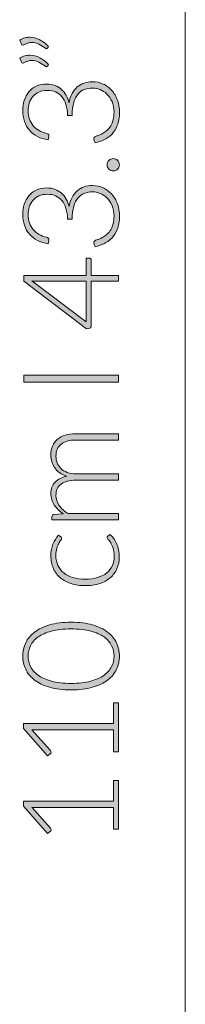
# Model space of a CAD drawing. Header units: inches. Extents: x 15 to 192, y -275 to -14.
# Tile 10 of 18: x 15.74 to 20.2, y -103.31 to -76.8. Entities that reach past the tile are written whole.
import ezdxf

# ---------------------------------------------------------------- set-up
doc = ezdxf.new("R2010")
doc.units = ezdxf.units.IN
doc.header["$MEASUREMENT"] = 0
doc.layers.add('Capa 1', color=7, linetype='Continuous')

# ---------------------------------------------------------------- blocks, each defined once
blk = doc.blocks.new('block 10')
at = {"layer": 'Capa 1'}
h = blk.add_hatch(color=250, dxfattribs=at)
h.dxf.hatch_style = 2
edge = h.paths.add_edge_path()
edge.add_spline(control_points=[(15.745, -77.349), (15.79, -77.323), (15.836, -77.304), (15.881, -77.292), (15.925, -77.28), (15.971, -77.274), (16.016, -77.274), (16.11, -77.274), (16.2, -77.297), (16.286, -77.342), (16.372, -77.388), (16.451, -77.447), (16.522, -77.52), (16.522, -77.52), (16.489, -77.571), (16.489, -77.571), (16.482, -77.579), (16.474, -77.583), (16.464, -77.583), (16.455, -77.583), (16.446, -77.58), (16.439, -77.572), (16.379, -77.527), (16.319, -77.489), (16.258, -77.459), (16.198, -77.429), (16.135, -77.414), (16.07, -77.414), (16.001, -77.414), (15.929, -77.435), (15.856, -77.477), (15.847, -77.483), (15.837, -77.486), (15.827, -77.486), (15.811, -77.486), (15.799, -77.477), (15.791, -77.459), (15.791, -77.459), (15.745, -77.349), (15.745, -77.349)], knot_values=[0, 0, 0, 0, 1, 1, 1, 2, 2, 2, 3, 3, 3, 4, 4, 4, 5, 5, 5, 6, 6, 6, 7, 7, 7, 8, 8, 8, 9, 9, 9, 10, 10, 10, 11, 11, 11, 12, 12, 12, 13, 13, 13, 13], degree=3, periodic=1)
edge = h.paths.add_edge_path()
edge.add_spline(control_points=[(15.745, -77.833), (15.79, -77.807), (15.836, -77.788), (15.881, -77.776), (15.925, -77.764), (15.971, -77.758), (16.016, -77.758), (16.11, -77.758), (16.2, -77.78), (16.286, -77.826), (16.372, -77.872), (16.451, -77.931), (16.522, -78.004), (16.522, -78.004), (16.489, -78.054), (16.489, -78.054), (16.482, -78.063), (16.474, -78.067), (16.464, -78.067), (16.455, -78.067), (16.446, -78.063), (16.439, -78.056), (16.379, -78.011), (16.319, -77.973), (16.258, -77.943), (16.198, -77.913), (16.135, -77.898), (16.07, -77.898), (16.001, -77.898), (15.929, -77.919), (15.856, -77.961), (15.847, -77.967), (15.837, -77.97), (15.827, -77.97), (15.811, -77.97), (15.799, -77.961), (15.791, -77.943), (15.791, -77.943), (15.745, -77.833), (15.745, -77.833)], knot_values=[0, 0, 0, 0, 1, 1, 1, 2, 2, 2, 3, 3, 3, 4, 4, 4, 5, 5, 5, 6, 6, 6, 7, 7, 7, 8, 8, 8, 9, 9, 9, 10, 10, 10, 11, 11, 11, 12, 12, 12, 13, 13, 13, 13], degree=3, periodic=1)
h = blk.add_hatch(color=250, dxfattribs=at)
h.dxf.hatch_style = 2
edge = h.paths.add_edge_path()
edge.add_spline(control_points=[(15.827, -79.249), (15.827, -79.152), (15.841, -79.06), (15.868, -78.973), (15.895, -78.887), (15.935, -78.811), (15.989, -78.746), (16.043, -78.68), (16.11, -78.628), (16.191, -78.59), (16.271, -78.552), (16.364, -78.533), (16.47, -78.533), (16.552, -78.533), (16.627, -78.546), (16.694, -78.571), (16.76, -78.597), (16.818, -78.633), (16.869, -78.678), (16.919, -78.722), (16.962, -78.776), (16.996, -78.837), (17.03, -78.898), (17.056, -78.965), (17.074, -79.036), (17.109, -78.849), (17.181, -78.708), (17.291, -78.613), (17.4, -78.518), (17.537, -78.47), (17.702, -78.47), (17.806, -78.47), (17.903, -78.491), (17.992, -78.533), (18.081, -78.575), (18.158, -78.632), (18.223, -78.705), (18.288, -78.779), (18.339, -78.865), (18.375, -78.965), (18.412, -79.064), (18.43, -79.172), (18.43, -79.288), (18.43, -79.433), (18.411, -79.554), (18.372, -79.651), (18.333, -79.747), (18.282, -79.827), (18.22, -79.889), (18.157, -79.951), (18.087, -80), (18.01, -80.035), (17.933, -80.069), (17.856, -80.098), (17.779, -80.119), (17.779, -80.119), (17.75, -80.051), (17.75, -80.051), (17.744, -80.036), (17.741, -80.023), (17.741, -80.009), (17.741, -79.996), (17.744, -79.984), (17.75, -79.972), (17.756, -79.96), (17.768, -79.951), (17.784, -79.945), (17.784, -79.945), (17.82, -79.932), (17.82, -79.932), (17.842, -79.925), (17.869, -79.915), (17.9, -79.902), (17.932, -79.888), (17.965, -79.871), (17.999, -79.85), (18.034, -79.829), (18.068, -79.803), (18.102, -79.772), (18.136, -79.741), (18.167, -79.703), (18.194, -79.658), (18.221, -79.613), (18.242, -79.56), (18.259, -79.5), (18.276, -79.439), (18.284, -79.369), (18.284, -79.29), (18.284, -79.182), (18.266, -79.088), (18.23, -79.007), (18.194, -78.926), (18.149, -78.858), (18.093, -78.803), (18.037, -78.749), (17.975, -78.708), (17.906, -78.681), (17.837, -78.654), (17.77, -78.641), (17.705, -78.641), (17.627, -78.641), (17.555, -78.653), (17.488, -78.678), (17.42, -78.702), (17.363, -78.743), (17.314, -78.801), (17.265, -78.858), (17.227, -78.934), (17.199, -79.028), (17.171, -79.122), (17.157, -79.238), (17.157, -79.376), (17.157, -79.376), (17.033, -79.376), (17.033, -79.376), (17.03, -79.266), (17.015, -79.169), (16.988, -79.085), (16.962, -79.001), (16.925, -78.931), (16.878, -78.875), (16.831, -78.818), (16.775, -78.776), (16.711, -78.747), (16.646, -78.718), (16.575, -78.704), (16.496, -78.704), (16.407, -78.704), (16.329, -78.719), (16.263, -78.749), (16.197, -78.779), (16.142, -78.819), (16.099, -78.869), (16.056, -78.92), (16.024, -78.978), (16.004, -79.045), (15.983, -79.112), (15.973, -79.183), (15.973, -79.256), (15.973, -79.336), (15.985, -79.41), (16.009, -79.477), (16.033, -79.544), (16.067, -79.604), (16.11, -79.655), (16.153, -79.707), (16.205, -79.75), (16.266, -79.785), (16.326, -79.819), (16.393, -79.845), (16.468, -79.862), (16.51, -79.872), (16.531, -79.894), (16.531, -79.928), (16.531, -79.937), (16.53, -79.943), (16.529, -79.948), (16.529, -79.948), (16.515, -80.036), (16.515, -80.036), (16.406, -80.021), (16.308, -79.991), (16.223, -79.947), (16.138, -79.902), (16.066, -79.846), (16.007, -79.777), (15.949, -79.709), (15.904, -79.63), (15.873, -79.54), (15.843, -79.45), (15.827, -79.353), (15.827, -79.249)], knot_values=[0, 0, 0, 0, 1, 1, 1, 2, 2, 2, 3, 3, 3, 4, 4, 4, 5, 5, 5, 6, 6, 6, 7, 7, 7, 8, 8, 8, 9, 9, 9, 10, 10, 10, 11, 11, 11, 12, 12, 12, 13, 13, 13, 14, 14, 14, 15, 15, 15, 16, 16, 16, 17, 17, 17, 18, 18, 18, 19, 19, 19, 20, 20, 20, 21, 21, 21, 22, 22, 22, 23, 23, 23, 24, 24, 24, 25, 25, 25, 26, 26, 26, 27, 27, 27, 28, 28, 28, 29, 29, 29, 30, 30, 30, 31, 31, 31, 32, 32, 32, 33, 33, 33, 34, 34, 34, 35, 35, 35, 36, 36, 36, 37, 37, 37, 38, 38, 38, 39, 39, 39, 40, 40, 40, 41, 41, 41, 42, 42, 42, 43, 43, 43, 44, 44, 44, 45, 45, 45, 46, 46, 46, 47, 47, 47, 48, 48, 48, 49, 49, 49, 50, 50, 50, 51, 51, 51, 52, 52, 52, 53, 53, 53, 54, 54, 54, 55, 55, 55, 56, 56, 56, 57, 57, 57, 57], degree=3, periodic=1)
h = blk.add_hatch(color=250, dxfattribs=at)
h.dxf.hatch_style = 2
edge = h.paths.add_edge_path()
edge.add_spline(control_points=[(18.263, -80.873), (18.24, -80.873), (18.219, -80.868), (18.198, -80.86), (18.178, -80.852), (18.16, -80.84), (18.145, -80.825), (18.13, -80.81), (18.118, -80.793), (18.109, -80.773), (18.1, -80.753), (18.096, -80.731), (18.096, -80.707), (18.096, -80.684), (18.1, -80.663), (18.109, -80.642), (18.118, -80.622), (18.13, -80.604), (18.145, -80.589), (18.16, -80.574), (18.178, -80.562), (18.198, -80.553), (18.219, -80.544), (18.24, -80.54), (18.263, -80.54), (18.287, -80.54), (18.309, -80.544), (18.328, -80.553), (18.348, -80.562), (18.366, -80.574), (18.381, -80.589), (18.396, -80.604), (18.407, -80.622), (18.416, -80.642), (18.424, -80.663), (18.428, -80.684), (18.428, -80.707), (18.428, -80.754), (18.412, -80.793), (18.381, -80.825), (18.349, -80.857), (18.309, -80.873), (18.263, -80.873)], knot_values=[0, 0, 0, 0, 1, 1, 1, 2, 2, 2, 3, 3, 3, 4, 4, 4, 5, 5, 5, 6, 6, 6, 7, 7, 7, 8, 8, 8, 9, 9, 9, 10, 10, 10, 11, 11, 11, 12, 12, 12, 13, 13, 13, 14, 14, 14, 14], degree=3, periodic=1)
h = blk.add_hatch(color=250, dxfattribs=at)
h.dxf.hatch_style = 2
edge = h.paths.add_edge_path()
edge.add_spline(control_points=[(15.827, -82.045), (15.827, -81.948), (15.841, -81.857), (15.868, -81.77), (15.895, -81.684), (15.935, -81.608), (15.989, -81.542), (16.043, -81.477), (16.11, -81.425), (16.191, -81.387), (16.271, -81.349), (16.364, -81.33), (16.47, -81.33), (16.552, -81.33), (16.627, -81.342), (16.694, -81.368), (16.76, -81.394), (16.818, -81.429), (16.869, -81.474), (16.919, -81.519), (16.962, -81.572), (16.996, -81.633), (17.03, -81.695), (17.056, -81.761), (17.074, -81.833), (17.109, -81.646), (17.181, -81.505), (17.291, -81.41), (17.4, -81.314), (17.537, -81.267), (17.702, -81.267), (17.806, -81.267), (17.903, -81.288), (17.992, -81.33), (18.081, -81.371), (18.158, -81.429), (18.223, -81.502), (18.288, -81.575), (18.339, -81.662), (18.375, -81.761), (18.412, -81.861), (18.43, -81.969), (18.43, -82.085), (18.43, -82.23), (18.411, -82.351), (18.372, -82.447), (18.333, -82.544), (18.282, -82.623), (18.22, -82.686), (18.157, -82.748), (18.087, -82.796), (18.01, -82.831), (17.933, -82.866), (17.856, -82.894), (17.779, -82.916), (17.779, -82.916), (17.75, -82.847), (17.75, -82.847), (17.744, -82.833), (17.741, -82.819), (17.741, -82.806), (17.741, -82.793), (17.744, -82.78), (17.75, -82.768), (17.756, -82.756), (17.768, -82.747), (17.784, -82.741), (17.784, -82.741), (17.82, -82.729), (17.82, -82.729), (17.842, -82.722), (17.869, -82.711), (17.9, -82.698), (17.932, -82.685), (17.965, -82.668), (17.999, -82.647), (18.034, -82.626), (18.068, -82.6), (18.102, -82.569), (18.136, -82.538), (18.167, -82.5), (18.194, -82.455), (18.221, -82.41), (18.242, -82.357), (18.259, -82.296), (18.276, -82.236), (18.284, -82.166), (18.284, -82.087), (18.284, -81.979), (18.266, -81.884), (18.23, -81.803), (18.194, -81.722), (18.149, -81.655), (18.093, -81.6), (18.037, -81.546), (17.975, -81.505), (17.906, -81.478), (17.837, -81.451), (17.77, -81.437), (17.705, -81.437), (17.627, -81.437), (17.555, -81.45), (17.488, -81.474), (17.42, -81.499), (17.363, -81.54), (17.314, -81.597), (17.265, -81.655), (17.227, -81.731), (17.199, -81.825), (17.171, -81.919), (17.157, -82.035), (17.157, -82.173), (17.157, -82.173), (17.033, -82.173), (17.033, -82.173), (17.03, -82.063), (17.015, -81.966), (16.988, -81.882), (16.962, -81.798), (16.925, -81.728), (16.878, -81.671), (16.831, -81.615), (16.775, -81.572), (16.711, -81.544), (16.646, -81.515), (16.575, -81.5), (16.496, -81.5), (16.407, -81.5), (16.329, -81.515), (16.263, -81.545), (16.197, -81.575), (16.142, -81.616), (16.099, -81.666), (16.056, -81.716), (16.024, -81.775), (16.004, -81.842), (15.983, -81.909), (15.973, -81.979), (15.973, -82.053), (15.973, -82.133), (15.985, -82.207), (16.009, -82.274), (16.033, -82.341), (16.067, -82.4), (16.11, -82.452), (16.153, -82.503), (16.205, -82.547), (16.266, -82.581), (16.326, -82.616), (16.393, -82.642), (16.468, -82.659), (16.51, -82.668), (16.531, -82.69), (16.531, -82.725), (16.531, -82.734), (16.53, -82.74), (16.529, -82.745), (16.529, -82.745), (16.515, -82.833), (16.515, -82.833), (16.406, -82.818), (16.308, -82.788), (16.223, -82.743), (16.138, -82.699), (16.066, -82.643), (16.007, -82.574), (15.949, -82.506), (15.904, -82.427), (15.873, -82.337), (15.843, -82.247), (15.827, -82.15), (15.827, -82.045)], knot_values=[0, 0, 0, 0, 1, 1, 1, 2, 2, 2, 3, 3, 3, 4, 4, 4, 5, 5, 5, 6, 6, 6, 7, 7, 7, 8, 8, 8, 9, 9, 9, 10, 10, 10, 11, 11, 11, 12, 12, 12, 13, 13, 13, 14, 14, 14, 15, 15, 15, 16, 16, 16, 17, 17, 17, 18, 18, 18, 19, 19, 19, 20, 20, 20, 21, 21, 21, 22, 22, 22, 23, 23, 23, 24, 24, 24, 25, 25, 25, 26, 26, 26, 27, 27, 27, 28, 28, 28, 29, 29, 29, 30, 30, 30, 31, 31, 31, 32, 32, 32, 33, 33, 33, 34, 34, 34, 35, 35, 35, 36, 36, 36, 37, 37, 37, 38, 38, 38, 39, 39, 39, 40, 40, 40, 41, 41, 41, 42, 42, 42, 43, 43, 43, 44, 44, 44, 45, 45, 45, 46, 46, 46, 47, 47, 47, 48, 48, 48, 49, 49, 49, 50, 50, 50, 51, 51, 51, 52, 52, 52, 53, 53, 53, 54, 54, 54, 55, 55, 55, 56, 56, 56, 57, 57, 57, 57], degree=3, periodic=1)
h = blk.add_hatch(color=250, dxfattribs=at)
h.dxf.hatch_style = 2
edge = h.paths.add_edge_path()
edge.add_spline(control_points=[(17.534, -83.689), (17.534, -83.689), (17.534, -83.223), (17.534, -83.223), (17.534, -83.223), (17.628, -83.223), (17.628, -83.223), (17.641, -83.223), (17.652, -83.227), (17.659, -83.235), (17.667, -83.243), (17.671, -83.255), (17.671, -83.272), (17.671, -83.272), (17.671, -83.689), (17.671, -83.689), (17.671, -83.689), (18.401, -83.689), (18.401, -83.689), (18.401, -83.689), (18.401, -83.844), (18.401, -83.844), (18.401, -83.844), (17.671, -83.844), (17.671, -83.844), (17.671, -83.844), (17.671, -85.044), (17.671, -85.044), (17.671, -85.062), (17.667, -85.075), (17.659, -85.085), (17.652, -85.095), (17.641, -85.101), (17.628, -85.105), (17.628, -85.105), (17.543, -85.121), (17.543, -85.121), (17.543, -85.121), (15.853, -83.842), (15.853, -83.842), (15.853, -83.842), (15.853, -83.689), (15.853, -83.689), (15.853, -83.689), (17.534, -83.689), (17.534, -83.689)], knot_values=[0, 0, 0, 0, 1, 1, 1, 2, 2, 2, 3, 3, 3, 4, 4, 4, 5, 5, 5, 6, 6, 6, 7, 7, 7, 8, 8, 8, 9, 9, 9, 10, 10, 10, 11, 11, 11, 12, 12, 12, 13, 13, 13, 14, 14, 14, 15, 15, 15, 15], degree=3, periodic=1)
edge = h.paths.add_edge_path()
edge.add_spline(control_points=[(16.202, -83.844), (16.181, -83.844), (16.16, -83.843), (16.137, -83.842), (16.114, -83.841), (16.091, -83.838), (16.067, -83.835), (16.067, -83.835), (17.534, -84.934), (17.534, -84.934), (17.534, -84.934), (17.534, -83.844), (17.534, -83.844), (17.534, -83.844), (16.202, -83.844), (16.202, -83.844)], knot_values=[0, 0, 0, 0, 1, 1, 1, 2, 2, 2, 3, 3, 3, 4, 4, 4, 5, 5, 5, 5], degree=3, periodic=1)
h = blk.add_hatch(color=250, dxfattribs=at)
h.dxf.hatch_style = 2
h.paths.add_polyline_path([(18.401, -86.374), (18.401, -86.56), (15.856, -86.56), (15.856, -86.374)])
h = blk.add_hatch(color=250, dxfattribs=at)
h.dxf.hatch_style = 2
edge = h.paths.add_edge_path()
edge.add_spline(control_points=[(18.401, -90.268), (18.401, -90.268), (16.612, -90.268), (16.612, -90.268), (16.612, -90.268), (16.612, -90.175), (16.612, -90.175), (16.612, -90.144), (16.627, -90.126), (16.657, -90.121), (16.657, -90.121), (16.916, -90.105), (16.916, -90.105), (16.866, -90.07), (16.822, -90.033), (16.781, -89.993), (16.74, -89.954), (16.705, -89.911), (16.675, -89.867), (16.646, -89.822), (16.623, -89.774), (16.607, -89.723), (16.591, -89.672), (16.583, -89.618), (16.583, -89.562), (16.583, -89.431), (16.621, -89.327), (16.697, -89.249), (16.773, -89.171), (16.879, -89.118), (17.015, -89.09), (16.94, -89.069), (16.876, -89.039), (16.822, -89), (16.768, -88.961), (16.724, -88.916), (16.688, -88.866), (16.653, -88.816), (16.626, -88.761), (16.609, -88.702), (16.592, -88.642), (16.583, -88.582), (16.583, -88.519), (16.583, -88.431), (16.598, -88.351), (16.627, -88.281), (16.656, -88.21), (16.7, -88.15), (16.757, -88.1), (16.815, -88.05), (16.886, -88.012), (16.97, -87.986), (17.054, -87.96), (17.15, -87.946), (17.257, -87.946), (17.257, -87.946), (18.401, -87.946), (18.401, -87.946), (18.401, -87.946), (18.401, -88.117), (18.401, -88.117), (18.401, -88.117), (17.257, -88.117), (17.257, -88.117), (17.082, -88.117), (16.949, -88.155), (16.857, -88.231), (16.765, -88.306), (16.72, -88.414), (16.72, -88.554), (16.72, -88.617), (16.731, -88.676), (16.754, -88.733), (16.777, -88.79), (16.81, -88.841), (16.855, -88.884), (16.9, -88.928), (16.956, -88.963), (17.024, -88.989), (17.091, -89.015), (17.169, -89.027), (17.257, -89.027), (17.257, -89.027), (18.401, -89.027), (18.401, -89.027), (18.401, -89.027), (18.401, -89.198), (18.401, -89.198), (18.401, -89.198), (17.257, -89.198), (17.257, -89.198), (17.084, -89.198), (16.95, -89.233), (16.858, -89.303), (16.766, -89.372), (16.72, -89.473), (16.72, -89.607), (16.72, -89.704), (16.749, -89.794), (16.807, -89.876), (16.865, -89.959), (16.946, -90.033), (17.049, -90.098), (17.049, -90.098), (18.401, -90.098), (18.401, -90.098), (18.401, -90.098), (18.401, -90.268), (18.401, -90.268)], knot_values=[0, 0, 0, 0, 1, 1, 1, 2, 2, 2, 3, 3, 3, 4, 4, 4, 5, 5, 5, 6, 6, 6, 7, 7, 7, 8, 8, 8, 9, 9, 9, 10, 10, 10, 11, 11, 11, 12, 12, 12, 13, 13, 13, 14, 14, 14, 15, 15, 15, 16, 16, 16, 17, 17, 17, 18, 18, 18, 19, 19, 19, 20, 20, 20, 21, 21, 21, 22, 22, 22, 23, 23, 23, 24, 24, 24, 25, 25, 25, 26, 26, 26, 27, 27, 27, 28, 28, 28, 29, 29, 29, 30, 30, 30, 31, 31, 31, 32, 32, 32, 33, 33, 33, 34, 34, 34, 35, 35, 35, 36, 36, 36, 36], degree=3, periodic=1)
h = blk.add_hatch(color=250, dxfattribs=at)
h.dxf.hatch_style = 2
edge = h.paths.add_edge_path()
edge.add_spline(control_points=[(16.851, -90.727), (16.857, -90.733), (16.862, -90.739), (16.866, -90.744), (16.87, -90.749), (16.873, -90.757), (16.873, -90.767), (16.873, -90.779), (16.864, -90.795), (16.848, -90.816), (16.832, -90.837), (16.814, -90.865), (16.795, -90.9), (16.776, -90.935), (16.758, -90.978), (16.742, -91.03), (16.726, -91.082), (16.718, -91.146), (16.718, -91.22), (16.718, -91.323), (16.736, -91.414), (16.773, -91.494), (16.809, -91.574), (16.862, -91.641), (16.93, -91.696), (16.998, -91.75), (17.081, -91.792), (17.178, -91.821), (17.275, -91.849), (17.384, -91.864), (17.506, -91.864), (17.631, -91.864), (17.743, -91.849), (17.84, -91.82), (17.937, -91.79), (18.019, -91.749), (18.086, -91.695), (18.152, -91.641), (18.203, -91.575), (18.238, -91.499), (18.272, -91.422), (18.29, -91.337), (18.29, -91.243), (18.29, -91.157), (18.28, -91.085), (18.259, -91.026), (18.239, -90.968), (18.217, -90.92), (18.193, -90.882), (18.169, -90.845), (18.147, -90.815), (18.126, -90.793), (18.106, -90.771), (18.096, -90.753), (18.096, -90.74), (18.096, -90.724), (18.102, -90.712), (18.113, -90.704), (18.113, -90.704), (18.171, -90.657), (18.171, -90.657), (18.207, -90.684), (18.241, -90.719), (18.272, -90.761), (18.303, -90.803), (18.33, -90.85), (18.353, -90.903), (18.375, -90.956), (18.393, -91.013), (18.406, -91.075), (18.418, -91.137), (18.425, -91.201), (18.425, -91.268), (18.425, -91.382), (18.404, -91.486), (18.363, -91.58), (18.321, -91.675), (18.261, -91.755), (18.183, -91.823), (18.104, -91.891), (18.008, -91.944), (17.894, -91.981), (17.78, -92.019), (17.651, -92.038), (17.506, -92.038), (17.369, -92.038), (17.244, -92.02), (17.131, -91.984), (17.019, -91.948), (16.922, -91.896), (16.84, -91.827), (16.758, -91.758), (16.695, -91.673), (16.65, -91.573), (16.605, -91.473), (16.583, -91.358), (16.583, -91.229), (16.583, -91.112), (16.602, -91.009), (16.639, -90.918), (16.676, -90.828), (16.726, -90.749), (16.79, -90.682), (16.79, -90.682), (16.851, -90.727), (16.851, -90.727)], knot_values=[0, 0, 0, 0, 1, 1, 1, 2, 2, 2, 3, 3, 3, 4, 4, 4, 5, 5, 5, 6, 6, 6, 7, 7, 7, 8, 8, 8, 9, 9, 9, 10, 10, 10, 11, 11, 11, 12, 12, 12, 13, 13, 13, 14, 14, 14, 15, 15, 15, 16, 16, 16, 17, 17, 17, 18, 18, 18, 19, 19, 19, 20, 20, 20, 21, 21, 21, 22, 22, 22, 23, 23, 23, 24, 24, 24, 25, 25, 25, 26, 26, 26, 27, 27, 27, 28, 28, 28, 29, 29, 29, 30, 30, 30, 31, 31, 31, 32, 32, 32, 33, 33, 33, 34, 34, 34, 35, 35, 35, 35], degree=3, periodic=1)
h = blk.add_hatch(color=250, dxfattribs=at)
h.dxf.hatch_style = 2
edge = h.paths.add_edge_path()
edge.add_spline(control_points=[(17.128, -93.022), (17.351, -93.022), (17.544, -93.046), (17.707, -93.094), (17.87, -93.142), (18.005, -93.207), (18.112, -93.29), (18.219, -93.373), (18.298, -93.469), (18.35, -93.58), (18.402, -93.691), (18.428, -93.81), (18.428, -93.936), (18.428, -94.061), (18.402, -94.18), (18.35, -94.29), (18.298, -94.4), (18.219, -94.497), (18.112, -94.579), (18.005, -94.662), (17.87, -94.727), (17.707, -94.775), (17.544, -94.822), (17.351, -94.846), (17.128, -94.846), (16.905, -94.846), (16.712, -94.822), (16.549, -94.775), (16.386, -94.727), (16.251, -94.662), (16.144, -94.579), (16.037, -94.497), (15.958, -94.4), (15.906, -94.29), (15.854, -94.18), (15.827, -94.061), (15.827, -93.936), (15.827, -93.81), (15.854, -93.691), (15.906, -93.58), (15.958, -93.469), (16.037, -93.373), (16.144, -93.29), (16.251, -93.207), (16.386, -93.142), (16.549, -93.094), (16.712, -93.046), (16.905, -93.022), (17.128, -93.022)], knot_values=[0, 0, 0, 0, 1, 1, 1, 2, 2, 2, 3, 3, 3, 4, 4, 4, 5, 5, 5, 6, 6, 6, 7, 7, 7, 8, 8, 8, 9, 9, 9, 10, 10, 10, 11, 11, 11, 12, 12, 12, 13, 13, 13, 14, 14, 14, 15, 15, 15, 16, 16, 16, 16], degree=3, periodic=1)
edge = h.paths.add_edge_path()
edge.add_spline(control_points=[(17.128, -93.202), (16.922, -93.202), (16.745, -93.222), (16.599, -93.261), (16.453, -93.301), (16.333, -93.354), (16.24, -93.42), (16.147, -93.487), (16.079, -93.565), (16.036, -93.654), (15.993, -93.743), (15.971, -93.837), (15.971, -93.936), (15.971, -94.034), (15.993, -94.127), (16.036, -94.216), (16.079, -94.305), (16.147, -94.383), (16.24, -94.45), (16.333, -94.517), (16.453, -94.57), (16.599, -94.61), (16.745, -94.65), (16.922, -94.67), (17.128, -94.67), (17.335, -94.67), (17.512, -94.65), (17.657, -94.61), (17.803, -94.57), (17.923, -94.517), (18.015, -94.45), (18.108, -94.383), (18.176, -94.305), (18.219, -94.216), (18.261, -94.127), (18.283, -94.034), (18.283, -93.936), (18.283, -93.837), (18.261, -93.743), (18.219, -93.654), (18.176, -93.565), (18.108, -93.487), (18.015, -93.42), (17.923, -93.354), (17.803, -93.301), (17.657, -93.261), (17.512, -93.222), (17.335, -93.202), (17.128, -93.202)], knot_values=[0, 0, 0, 0, 1, 1, 1, 2, 2, 2, 3, 3, 3, 4, 4, 4, 5, 5, 5, 6, 6, 6, 7, 7, 7, 8, 8, 8, 9, 9, 9, 10, 10, 10, 11, 11, 11, 12, 12, 12, 13, 13, 13, 14, 14, 14, 15, 15, 15, 16, 16, 16, 16], degree=3, periodic=1)
h = blk.add_hatch(color=250, dxfattribs=at)
h.dxf.hatch_style = 2
edge = h.paths.add_edge_path()
edge.add_spline(control_points=[(18.27, -96.508), (18.27, -96.508), (18.27, -95.923), (18.27, -95.923), (18.27, -95.923), (16.204, -95.923), (16.204, -95.923), (16.163, -95.923), (16.12, -95.921), (16.074, -95.918), (16.074, -95.918), (16.573, -96.479), (16.573, -96.479), (16.583, -96.491), (16.589, -96.505), (16.589, -96.522), (16.589, -96.542), (16.582, -96.558), (16.567, -96.569), (16.567, -96.569), (16.495, -96.621), (16.495, -96.621), (16.495, -96.621), (15.846, -95.885), (15.846, -95.885), (15.846, -95.885), (15.846, -95.752), (15.846, -95.752), (15.846, -95.752), (18.27, -95.752), (18.27, -95.752), (18.27, -95.752), (18.27, -95.196), (18.27, -95.196), (18.27, -95.196), (18.401, -95.196), (18.401, -95.196), (18.401, -95.196), (18.401, -96.508), (18.401, -96.508), (18.401, -96.508), (18.27, -96.508), (18.27, -96.508)], knot_values=[0, 0, 0, 0, 1, 1, 1, 2, 2, 2, 3, 3, 3, 4, 4, 4, 5, 5, 5, 6, 6, 6, 7, 7, 7, 8, 8, 8, 9, 9, 9, 10, 10, 10, 11, 11, 11, 12, 12, 12, 13, 13, 13, 14, 14, 14, 14], degree=3, periodic=1)
h = blk.add_hatch(color=250, dxfattribs=at)
h.dxf.hatch_style = 2
edge = h.paths.add_edge_path()
edge.add_spline(control_points=[(18.27, -98.594), (18.27, -98.594), (18.27, -98.009), (18.27, -98.009), (18.27, -98.009), (16.204, -98.009), (16.204, -98.009), (16.163, -98.009), (16.12, -98.008), (16.074, -98.004), (16.074, -98.004), (16.573, -98.565), (16.573, -98.565), (16.583, -98.577), (16.589, -98.592), (16.589, -98.608), (16.589, -98.629), (16.582, -98.644), (16.567, -98.655), (16.567, -98.655), (16.495, -98.707), (16.495, -98.707), (16.495, -98.707), (15.846, -97.972), (15.846, -97.972), (15.846, -97.972), (15.846, -97.838), (15.846, -97.838), (15.846, -97.838), (18.27, -97.838), (18.27, -97.838), (18.27, -97.838), (18.27, -97.283), (18.27, -97.283), (18.27, -97.283), (18.401, -97.283), (18.401, -97.283), (18.401, -97.283), (18.401, -98.594), (18.401, -98.594), (18.401, -98.594), (18.27, -98.594), (18.27, -98.594)], knot_values=[0, 0, 0, 0, 1, 1, 1, 2, 2, 2, 3, 3, 3, 4, 4, 4, 5, 5, 5, 6, 6, 6, 7, 7, 7, 8, 8, 8, 9, 9, 9, 10, 10, 10, 11, 11, 11, 12, 12, 12, 13, 13, 13, 14, 14, 14, 14], degree=3, periodic=1)
at = {"layer": 'Capa 1', "lineweight": 0}
blk.add_lwpolyline([(18.401, -86.374), (18.401, -86.56), (15.856, -86.56), (15.856, -86.374), (18.401, -86.374)], dxfattribs=at)
for points, knots in [([(15.745, -77.349), (15.79, -77.323), (15.836, -77.304), (15.881, -77.292), (15.925, -77.28), (15.971, -77.274), (16.016, -77.274), (16.11, -77.274), (16.2, -77.297), (16.286, -77.342), (16.372, -77.388), (16.451, -77.447), (16.522, -77.52), (16.522, -77.52), (16.489, -77.571), (16.489, -77.571), (16.482, -77.579), (16.474, -77.583), (16.464, -77.583), (16.455, -77.583), (16.446, -77.58), (16.439, -77.572), (16.379, -77.527), (16.319, -77.489), (16.258, -77.459), (16.198, -77.429), (16.135, -77.414), (16.07, -77.414), (16.001, -77.414), (15.929, -77.435), (15.856, -77.477), (15.847, -77.483), (15.837, -77.486), (15.827, -77.486), (15.811, -77.486), (15.799, -77.477), (15.791, -77.459), (15.791, -77.459), (15.745, -77.349), (15.745, -77.349)], [0, 0, 0, 0, 1, 1, 1, 2, 2, 2, 3, 3, 3, 4, 4, 4, 5, 5, 5, 6, 6, 6, 7, 7, 7, 8, 8, 8, 9, 9, 9, 10, 10, 10, 11, 11, 11, 12, 12, 12, 13, 13, 13, 13]), ([(15.745, -77.833), (15.79, -77.807), (15.836, -77.788), (15.881, -77.776), (15.925, -77.764), (15.971, -77.758), (16.016, -77.758), (16.11, -77.758), (16.2, -77.78), (16.286, -77.826), (16.372, -77.872), (16.451, -77.931), (16.522, -78.004), (16.522, -78.004), (16.489, -78.054), (16.489, -78.054), (16.482, -78.063), (16.474, -78.067), (16.464, -78.067), (16.455, -78.067), (16.446, -78.063), (16.439, -78.056), (16.379, -78.011), (16.319, -77.973), (16.258, -77.943), (16.198, -77.913), (16.135, -77.898), (16.07, -77.898), (16.001, -77.898), (15.929, -77.919), (15.856, -77.961), (15.847, -77.967), (15.837, -77.97), (15.827, -77.97), (15.811, -77.97), (15.799, -77.961), (15.791, -77.943), (15.791, -77.943), (15.745, -77.833), (15.745, -77.833)], [0, 0, 0, 0, 1, 1, 1, 2, 2, 2, 3, 3, 3, 4, 4, 4, 5, 5, 5, 6, 6, 6, 7, 7, 7, 8, 8, 8, 9, 9, 9, 10, 10, 10, 11, 11, 11, 12, 12, 12, 13, 13, 13, 13]), ([(15.827, -79.249), (15.827, -79.152), (15.841, -79.06), (15.868, -78.973), (15.895, -78.887), (15.935, -78.811), (15.989, -78.746), (16.043, -78.68), (16.11, -78.628), (16.191, -78.59), (16.271, -78.552), (16.364, -78.533), (16.47, -78.533), (16.552, -78.533), (16.627, -78.546), (16.694, -78.571), (16.76, -78.597), (16.818, -78.633), (16.869, -78.678), (16.919, -78.722), (16.962, -78.776), (16.996, -78.837), (17.03, -78.898), (17.056, -78.965), (17.074, -79.036), (17.109, -78.849), (17.181, -78.708), (17.291, -78.613), (17.4, -78.518), (17.537, -78.47), (17.702, -78.47), (17.806, -78.47), (17.903, -78.491), (17.992, -78.533), (18.081, -78.575), (18.158, -78.632), (18.223, -78.705), (18.288, -78.779), (18.339, -78.865), (18.375, -78.965), (18.412, -79.064), (18.43, -79.172), (18.43, -79.288), (18.43, -79.433), (18.411, -79.554), (18.372, -79.651), (18.333, -79.747), (18.282, -79.827), (18.22, -79.889), (18.157, -79.951), (18.087, -80), (18.01, -80.035), (17.933, -80.069), (17.856, -80.098), (17.779, -80.119), (17.779, -80.119), (17.75, -80.051), (17.75, -80.051), (17.744, -80.036), (17.741, -80.023), (17.741, -80.009), (17.741, -79.996), (17.744, -79.984), (17.75, -79.972), (17.756, -79.96), (17.768, -79.951), (17.784, -79.945), (17.784, -79.945), (17.82, -79.932), (17.82, -79.932), (17.842, -79.925), (17.869, -79.915), (17.9, -79.902), (17.932, -79.888), (17.965, -79.871), (17.999, -79.85), (18.034, -79.829), (18.068, -79.803), (18.102, -79.772), (18.136, -79.741), (18.167, -79.703), (18.194, -79.658), (18.221, -79.613), (18.242, -79.56), (18.259, -79.5), (18.276, -79.439), (18.284, -79.369), (18.284, -79.29), (18.284, -79.182), (18.266, -79.088), (18.23, -79.007), (18.194, -78.926), (18.149, -78.858), (18.093, -78.803), (18.037, -78.749), (17.975, -78.708), (17.906, -78.681), (17.837, -78.654), (17.77, -78.641), (17.705, -78.641), (17.627, -78.641), (17.555, -78.653), (17.488, -78.678), (17.42, -78.702), (17.363, -78.743), (17.314, -78.801), (17.265, -78.858), (17.227, -78.934), (17.199, -79.028), (17.171, -79.122), (17.157, -79.238), (17.157, -79.376), (17.157, -79.376), (17.033, -79.376), (17.033, -79.376), (17.03, -79.266), (17.015, -79.169), (16.988, -79.085), (16.962, -79.001), (16.925, -78.931), (16.878, -78.875), (16.831, -78.818), (16.775, -78.776), (16.711, -78.747), (16.646, -78.718), (16.575, -78.704), (16.496, -78.704), (16.407, -78.704), (16.329, -78.719), (16.263, -78.749), (16.197, -78.779), (16.142, -78.819), (16.099, -78.869), (16.056, -78.92), (16.024, -78.978), (16.004, -79.045), (15.983, -79.112), (15.973, -79.183), (15.973, -79.256), (15.973, -79.336), (15.985, -79.41), (16.009, -79.477), (16.033, -79.544), (16.067, -79.604), (16.11, -79.655), (16.153, -79.707), (16.205, -79.75), (16.266, -79.785), (16.326, -79.819), (16.393, -79.845), (16.468, -79.862), (16.51, -79.872), (16.531, -79.894), (16.531, -79.928), (16.531, -79.937), (16.53, -79.943), (16.529, -79.948), (16.529, -79.948), (16.515, -80.036), (16.515, -80.036), (16.406, -80.021), (16.308, -79.991), (16.223, -79.947), (16.138, -79.902), (16.066, -79.846), (16.007, -79.777), (15.949, -79.709), (15.904, -79.63), (15.873, -79.54), (15.843, -79.45), (15.827, -79.353), (15.827, -79.249)], [0, 0, 0, 0, 1, 1, 1, 2, 2, 2, 3, 3, 3, 4, 4, 4, 5, 5, 5, 6, 6, 6, 7, 7, 7, 8, 8, 8, 9, 9, 9, 10, 10, 10, 11, 11, 11, 12, 12, 12, 13, 13, 13, 14, 14, 14, 15, 15, 15, 16, 16, 16, 17, 17, 17, 18, 18, 18, 19, 19, 19, 20, 20, 20, 21, 21, 21, 22, 22, 22, 23, 23, 23, 24, 24, 24, 25, 25, 25, 26, 26, 26, 27, 27, 27, 28, 28, 28, 29, 29, 29, 30, 30, 30, 31, 31, 31, 32, 32, 32, 33, 33, 33, 34, 34, 34, 35, 35, 35, 36, 36, 36, 37, 37, 37, 38, 38, 38, 39, 39, 39, 40, 40, 40, 41, 41, 41, 42, 42, 42, 43, 43, 43, 44, 44, 44, 45, 45, 45, 46, 46, 46, 47, 47, 47, 48, 48, 48, 49, 49, 49, 50, 50, 50, 51, 51, 51, 52, 52, 52, 53, 53, 53, 54, 54, 54, 55, 55, 55, 56, 56, 56, 57, 57, 57, 57]), ([(18.263, -80.873), (18.24, -80.873), (18.219, -80.868), (18.198, -80.86), (18.178, -80.852), (18.16, -80.84), (18.145, -80.825), (18.13, -80.81), (18.118, -80.793), (18.109, -80.773), (18.1, -80.753), (18.096, -80.731), (18.096, -80.707), (18.096, -80.684), (18.1, -80.663), (18.109, -80.642), (18.118, -80.622), (18.13, -80.604), (18.145, -80.589), (18.16, -80.574), (18.178, -80.562), (18.198, -80.553), (18.219, -80.544), (18.24, -80.54), (18.263, -80.54), (18.287, -80.54), (18.309, -80.544), (18.328, -80.553), (18.348, -80.562), (18.366, -80.574), (18.381, -80.589), (18.396, -80.604), (18.407, -80.622), (18.416, -80.642), (18.424, -80.663), (18.428, -80.684), (18.428, -80.707), (18.428, -80.754), (18.412, -80.793), (18.381, -80.825), (18.349, -80.857), (18.309, -80.873), (18.263, -80.873)], [0, 0, 0, 0, 1, 1, 1, 2, 2, 2, 3, 3, 3, 4, 4, 4, 5, 5, 5, 6, 6, 6, 7, 7, 7, 8, 8, 8, 9, 9, 9, 10, 10, 10, 11, 11, 11, 12, 12, 12, 13, 13, 13, 14, 14, 14, 14]), ([(15.827, -82.045), (15.827, -81.948), (15.841, -81.857), (15.868, -81.77), (15.895, -81.684), (15.935, -81.608), (15.989, -81.542), (16.043, -81.477), (16.11, -81.425), (16.191, -81.387), (16.271, -81.349), (16.364, -81.33), (16.47, -81.33), (16.552, -81.33), (16.627, -81.342), (16.694, -81.368), (16.76, -81.394), (16.818, -81.429), (16.869, -81.474), (16.919, -81.519), (16.962, -81.572), (16.996, -81.633), (17.03, -81.695), (17.056, -81.761), (17.074, -81.833), (17.109, -81.646), (17.181, -81.505), (17.291, -81.41), (17.4, -81.314), (17.537, -81.267), (17.702, -81.267), (17.806, -81.267), (17.903, -81.288), (17.992, -81.33), (18.081, -81.371), (18.158, -81.429), (18.223, -81.502), (18.288, -81.575), (18.339, -81.662), (18.375, -81.761), (18.412, -81.861), (18.43, -81.969), (18.43, -82.085), (18.43, -82.23), (18.411, -82.351), (18.372, -82.447), (18.333, -82.544), (18.282, -82.623), (18.22, -82.686), (18.157, -82.748), (18.087, -82.796), (18.01, -82.831), (17.933, -82.866), (17.856, -82.894), (17.779, -82.916), (17.779, -82.916), (17.75, -82.847), (17.75, -82.847), (17.744, -82.833), (17.741, -82.819), (17.741, -82.806), (17.741, -82.793), (17.744, -82.78), (17.75, -82.768), (17.756, -82.756), (17.768, -82.747), (17.784, -82.741), (17.784, -82.741), (17.82, -82.729), (17.82, -82.729), (17.842, -82.722), (17.869, -82.711), (17.9, -82.698), (17.932, -82.685), (17.965, -82.668), (17.999, -82.647), (18.034, -82.626), (18.068, -82.6), (18.102, -82.569), (18.136, -82.538), (18.167, -82.5), (18.194, -82.455), (18.221, -82.41), (18.242, -82.357), (18.259, -82.296), (18.276, -82.236), (18.284, -82.166), (18.284, -82.087), (18.284, -81.979), (18.266, -81.884), (18.23, -81.803), (18.194, -81.722), (18.149, -81.655), (18.093, -81.6), (18.037, -81.546), (17.975, -81.505), (17.906, -81.478), (17.837, -81.451), (17.77, -81.437), (17.705, -81.437), (17.627, -81.437), (17.555, -81.45), (17.488, -81.474), (17.42, -81.499), (17.363, -81.54), (17.314, -81.597), (17.265, -81.655), (17.227, -81.731), (17.199, -81.825), (17.171, -81.919), (17.157, -82.035), (17.157, -82.173), (17.157, -82.173), (17.033, -82.173), (17.033, -82.173), (17.03, -82.063), (17.015, -81.966), (16.988, -81.882), (16.962, -81.798), (16.925, -81.728), (16.878, -81.671), (16.831, -81.615), (16.775, -81.572), (16.711, -81.544), (16.646, -81.515), (16.575, -81.5), (16.496, -81.5), (16.407, -81.5), (16.329, -81.515), (16.263, -81.545), (16.197, -81.575), (16.142, -81.616), (16.099, -81.666), (16.056, -81.716), (16.024, -81.775), (16.004, -81.842), (15.983, -81.909), (15.973, -81.979), (15.973, -82.053), (15.973, -82.133), (15.985, -82.207), (16.009, -82.274), (16.033, -82.341), (16.067, -82.4), (16.11, -82.452), (16.153, -82.503), (16.205, -82.547), (16.266, -82.581), (16.326, -82.616), (16.393, -82.642), (16.468, -82.659), (16.51, -82.668), (16.531, -82.69), (16.531, -82.725), (16.531, -82.734), (16.53, -82.74), (16.529, -82.745), (16.529, -82.745), (16.515, -82.833), (16.515, -82.833), (16.406, -82.818), (16.308, -82.788), (16.223, -82.743), (16.138, -82.699), (16.066, -82.643), (16.007, -82.574), (15.949, -82.506), (15.904, -82.427), (15.873, -82.337), (15.843, -82.247), (15.827, -82.15), (15.827, -82.045)], [0, 0, 0, 0, 1, 1, 1, 2, 2, 2, 3, 3, 3, 4, 4, 4, 5, 5, 5, 6, 6, 6, 7, 7, 7, 8, 8, 8, 9, 9, 9, 10, 10, 10, 11, 11, 11, 12, 12, 12, 13, 13, 13, 14, 14, 14, 15, 15, 15, 16, 16, 16, 17, 17, 17, 18, 18, 18, 19, 19, 19, 20, 20, 20, 21, 21, 21, 22, 22, 22, 23, 23, 23, 24, 24, 24, 25, 25, 25, 26, 26, 26, 27, 27, 27, 28, 28, 28, 29, 29, 29, 30, 30, 30, 31, 31, 31, 32, 32, 32, 33, 33, 33, 34, 34, 34, 35, 35, 35, 36, 36, 36, 37, 37, 37, 38, 38, 38, 39, 39, 39, 40, 40, 40, 41, 41, 41, 42, 42, 42, 43, 43, 43, 44, 44, 44, 45, 45, 45, 46, 46, 46, 47, 47, 47, 48, 48, 48, 49, 49, 49, 50, 50, 50, 51, 51, 51, 52, 52, 52, 53, 53, 53, 54, 54, 54, 55, 55, 55, 56, 56, 56, 57, 57, 57, 57]), ([(17.534, -83.689), (17.534, -83.689), (17.534, -83.223), (17.534, -83.223), (17.534, -83.223), (17.628, -83.223), (17.628, -83.223), (17.641, -83.223), (17.652, -83.227), (17.659, -83.235), (17.667, -83.243), (17.671, -83.255), (17.671, -83.272), (17.671, -83.272), (17.671, -83.689), (17.671, -83.689), (17.671, -83.689), (18.401, -83.689), (18.401, -83.689), (18.401, -83.689), (18.401, -83.844), (18.401, -83.844), (18.401, -83.844), (17.671, -83.844), (17.671, -83.844), (17.671, -83.844), (17.671, -85.044), (17.671, -85.044), (17.671, -85.062), (17.667, -85.075), (17.659, -85.085), (17.652, -85.095), (17.641, -85.101), (17.628, -85.105), (17.628, -85.105), (17.543, -85.121), (17.543, -85.121), (17.543, -85.121), (15.853, -83.842), (15.853, -83.842), (15.853, -83.842), (15.853, -83.689), (15.853, -83.689), (15.853, -83.689), (17.534, -83.689), (17.534, -83.689)], [0, 0, 0, 0, 1, 1, 1, 2, 2, 2, 3, 3, 3, 4, 4, 4, 5, 5, 5, 6, 6, 6, 7, 7, 7, 8, 8, 8, 9, 9, 9, 10, 10, 10, 11, 11, 11, 12, 12, 12, 13, 13, 13, 14, 14, 14, 15, 15, 15, 15]), ([(16.202, -83.844), (16.181, -83.844), (16.16, -83.843), (16.137, -83.842), (16.114, -83.841), (16.091, -83.838), (16.067, -83.835), (16.067, -83.835), (17.534, -84.934), (17.534, -84.934), (17.534, -84.934), (17.534, -83.844), (17.534, -83.844), (17.534, -83.844), (16.202, -83.844), (16.202, -83.844)], [0, 0, 0, 0, 1, 1, 1, 2, 2, 2, 3, 3, 3, 4, 4, 4, 5, 5, 5, 5]), ([(18.401, -90.268), (18.401, -90.268), (16.612, -90.268), (16.612, -90.268), (16.612, -90.268), (16.612, -90.175), (16.612, -90.175), (16.612, -90.144), (16.627, -90.126), (16.657, -90.121), (16.657, -90.121), (16.916, -90.105), (16.916, -90.105), (16.866, -90.07), (16.822, -90.033), (16.781, -89.993), (16.74, -89.954), (16.705, -89.911), (16.675, -89.867), (16.646, -89.822), (16.623, -89.774), (16.607, -89.723), (16.591, -89.672), (16.583, -89.618), (16.583, -89.562), (16.583, -89.431), (16.621, -89.327), (16.697, -89.249), (16.773, -89.171), (16.879, -89.118), (17.015, -89.09), (16.94, -89.069), (16.876, -89.039), (16.822, -89), (16.768, -88.961), (16.724, -88.916), (16.688, -88.866), (16.653, -88.816), (16.626, -88.761), (16.609, -88.702), (16.592, -88.642), (16.583, -88.582), (16.583, -88.519), (16.583, -88.431), (16.598, -88.351), (16.627, -88.281), (16.656, -88.21), (16.7, -88.15), (16.757, -88.1), (16.815, -88.05), (16.886, -88.012), (16.97, -87.986), (17.054, -87.96), (17.15, -87.946), (17.257, -87.946), (17.257, -87.946), (18.401, -87.946), (18.401, -87.946), (18.401, -87.946), (18.401, -88.117), (18.401, -88.117), (18.401, -88.117), (17.257, -88.117), (17.257, -88.117), (17.082, -88.117), (16.949, -88.155), (16.857, -88.231), (16.765, -88.306), (16.72, -88.414), (16.72, -88.554), (16.72, -88.617), (16.731, -88.676), (16.754, -88.733), (16.777, -88.79), (16.81, -88.841), (16.855, -88.884), (16.9, -88.928), (16.956, -88.963), (17.024, -88.989), (17.091, -89.015), (17.169, -89.027), (17.257, -89.027), (17.257, -89.027), (18.401, -89.027), (18.401, -89.027), (18.401, -89.027), (18.401, -89.198), (18.401, -89.198), (18.401, -89.198), (17.257, -89.198), (17.257, -89.198), (17.084, -89.198), (16.95, -89.233), (16.858, -89.303), (16.766, -89.372), (16.72, -89.473), (16.72, -89.607), (16.72, -89.704), (16.749, -89.794), (16.807, -89.876), (16.865, -89.959), (16.946, -90.033), (17.049, -90.098), (17.049, -90.098), (18.401, -90.098), (18.401, -90.098), (18.401, -90.098), (18.401, -90.268), (18.401, -90.268)], [0, 0, 0, 0, 1, 1, 1, 2, 2, 2, 3, 3, 3, 4, 4, 4, 5, 5, 5, 6, 6, 6, 7, 7, 7, 8, 8, 8, 9, 9, 9, 10, 10, 10, 11, 11, 11, 12, 12, 12, 13, 13, 13, 14, 14, 14, 15, 15, 15, 16, 16, 16, 17, 17, 17, 18, 18, 18, 19, 19, 19, 20, 20, 20, 21, 21, 21, 22, 22, 22, 23, 23, 23, 24, 24, 24, 25, 25, 25, 26, 26, 26, 27, 27, 27, 28, 28, 28, 29, 29, 29, 30, 30, 30, 31, 31, 31, 32, 32, 32, 33, 33, 33, 34, 34, 34, 35, 35, 35, 36, 36, 36, 36]), ([(16.851, -90.727), (16.857, -90.733), (16.862, -90.739), (16.866, -90.744), (16.87, -90.749), (16.873, -90.757), (16.873, -90.767), (16.873, -90.779), (16.864, -90.795), (16.848, -90.816), (16.832, -90.837), (16.814, -90.865), (16.795, -90.9), (16.776, -90.935), (16.758, -90.978), (16.742, -91.03), (16.726, -91.082), (16.718, -91.146), (16.718, -91.22), (16.718, -91.323), (16.736, -91.414), (16.773, -91.494), (16.809, -91.574), (16.862, -91.641), (16.93, -91.696), (16.998, -91.75), (17.081, -91.792), (17.178, -91.821), (17.275, -91.849), (17.384, -91.864), (17.506, -91.864), (17.631, -91.864), (17.743, -91.849), (17.84, -91.82), (17.937, -91.79), (18.019, -91.749), (18.086, -91.695), (18.152, -91.641), (18.203, -91.575), (18.238, -91.499), (18.272, -91.422), (18.29, -91.337), (18.29, -91.243), (18.29, -91.157), (18.28, -91.085), (18.259, -91.026), (18.239, -90.968), (18.217, -90.92), (18.193, -90.882), (18.169, -90.845), (18.147, -90.815), (18.126, -90.793), (18.106, -90.771), (18.096, -90.753), (18.096, -90.74), (18.096, -90.724), (18.102, -90.712), (18.113, -90.704), (18.113, -90.704), (18.171, -90.657), (18.171, -90.657), (18.207, -90.684), (18.241, -90.719), (18.272, -90.761), (18.303, -90.803), (18.33, -90.85), (18.353, -90.903), (18.375, -90.956), (18.393, -91.013), (18.406, -91.075), (18.418, -91.137), (18.425, -91.201), (18.425, -91.268), (18.425, -91.382), (18.404, -91.486), (18.363, -91.58), (18.321, -91.675), (18.261, -91.755), (18.183, -91.823), (18.104, -91.891), (18.008, -91.944), (17.894, -91.981), (17.78, -92.019), (17.651, -92.038), (17.506, -92.038), (17.369, -92.038), (17.244, -92.02), (17.131, -91.984), (17.019, -91.948), (16.922, -91.896), (16.84, -91.827), (16.758, -91.758), (16.695, -91.673), (16.65, -91.573), (16.605, -91.473), (16.583, -91.358), (16.583, -91.229), (16.583, -91.112), (16.602, -91.009), (16.639, -90.918), (16.676, -90.828), (16.726, -90.749), (16.79, -90.682), (16.79, -90.682), (16.851, -90.727), (16.851, -90.727)], [0, 0, 0, 0, 1, 1, 1, 2, 2, 2, 3, 3, 3, 4, 4, 4, 5, 5, 5, 6, 6, 6, 7, 7, 7, 8, 8, 8, 9, 9, 9, 10, 10, 10, 11, 11, 11, 12, 12, 12, 13, 13, 13, 14, 14, 14, 15, 15, 15, 16, 16, 16, 17, 17, 17, 18, 18, 18, 19, 19, 19, 20, 20, 20, 21, 21, 21, 22, 22, 22, 23, 23, 23, 24, 24, 24, 25, 25, 25, 26, 26, 26, 27, 27, 27, 28, 28, 28, 29, 29, 29, 30, 30, 30, 31, 31, 31, 32, 32, 32, 33, 33, 33, 34, 34, 34, 35, 35, 35, 35]), ([(17.128, -93.022), (17.351, -93.022), (17.544, -93.046), (17.707, -93.094), (17.87, -93.142), (18.005, -93.207), (18.112, -93.29), (18.219, -93.373), (18.298, -93.469), (18.35, -93.58), (18.402, -93.691), (18.428, -93.81), (18.428, -93.936), (18.428, -94.061), (18.402, -94.18), (18.35, -94.29), (18.298, -94.4), (18.219, -94.497), (18.112, -94.579), (18.005, -94.662), (17.87, -94.727), (17.707, -94.775), (17.544, -94.822), (17.351, -94.846), (17.128, -94.846), (16.905, -94.846), (16.712, -94.822), (16.549, -94.775), (16.386, -94.727), (16.251, -94.662), (16.144, -94.579), (16.037, -94.497), (15.958, -94.4), (15.906, -94.29), (15.854, -94.18), (15.827, -94.061), (15.827, -93.936), (15.827, -93.81), (15.854, -93.691), (15.906, -93.58), (15.958, -93.469), (16.037, -93.373), (16.144, -93.29), (16.251, -93.207), (16.386, -93.142), (16.549, -93.094), (16.712, -93.046), (16.905, -93.022), (17.128, -93.022)], [0, 0, 0, 0, 1, 1, 1, 2, 2, 2, 3, 3, 3, 4, 4, 4, 5, 5, 5, 6, 6, 6, 7, 7, 7, 8, 8, 8, 9, 9, 9, 10, 10, 10, 11, 11, 11, 12, 12, 12, 13, 13, 13, 14, 14, 14, 15, 15, 15, 16, 16, 16, 16]), ([(17.128, -93.202), (16.922, -93.202), (16.745, -93.222), (16.599, -93.261), (16.453, -93.301), (16.333, -93.354), (16.24, -93.42), (16.147, -93.487), (16.079, -93.565), (16.036, -93.654), (15.993, -93.743), (15.971, -93.837), (15.971, -93.936), (15.971, -94.034), (15.993, -94.127), (16.036, -94.216), (16.079, -94.305), (16.147, -94.383), (16.24, -94.45), (16.333, -94.517), (16.453, -94.57), (16.599, -94.61), (16.745, -94.65), (16.922, -94.67), (17.128, -94.67), (17.335, -94.67), (17.512, -94.65), (17.657, -94.61), (17.803, -94.57), (17.923, -94.517), (18.015, -94.45), (18.108, -94.383), (18.176, -94.305), (18.219, -94.216), (18.261, -94.127), (18.283, -94.034), (18.283, -93.936), (18.283, -93.837), (18.261, -93.743), (18.219, -93.654), (18.176, -93.565), (18.108, -93.487), (18.015, -93.42), (17.923, -93.354), (17.803, -93.301), (17.657, -93.261), (17.512, -93.222), (17.335, -93.202), (17.128, -93.202)], [0, 0, 0, 0, 1, 1, 1, 2, 2, 2, 3, 3, 3, 4, 4, 4, 5, 5, 5, 6, 6, 6, 7, 7, 7, 8, 8, 8, 9, 9, 9, 10, 10, 10, 11, 11, 11, 12, 12, 12, 13, 13, 13, 14, 14, 14, 15, 15, 15, 16, 16, 16, 16]), ([(18.27, -96.508), (18.27, -96.508), (18.27, -95.923), (18.27, -95.923), (18.27, -95.923), (16.204, -95.923), (16.204, -95.923), (16.163, -95.923), (16.12, -95.921), (16.074, -95.918), (16.074, -95.918), (16.573, -96.479), (16.573, -96.479), (16.583, -96.491), (16.589, -96.505), (16.589, -96.522), (16.589, -96.542), (16.582, -96.558), (16.567, -96.569), (16.567, -96.569), (16.495, -96.621), (16.495, -96.621), (16.495, -96.621), (15.846, -95.885), (15.846, -95.885), (15.846, -95.885), (15.846, -95.752), (15.846, -95.752), (15.846, -95.752), (18.27, -95.752), (18.27, -95.752), (18.27, -95.752), (18.27, -95.196), (18.27, -95.196), (18.27, -95.196), (18.401, -95.196), (18.401, -95.196), (18.401, -95.196), (18.401, -96.508), (18.401, -96.508), (18.401, -96.508), (18.27, -96.508), (18.27, -96.508)], [0, 0, 0, 0, 1, 1, 1, 2, 2, 2, 3, 3, 3, 4, 4, 4, 5, 5, 5, 6, 6, 6, 7, 7, 7, 8, 8, 8, 9, 9, 9, 10, 10, 10, 11, 11, 11, 12, 12, 12, 13, 13, 13, 14, 14, 14, 14]), ([(18.27, -98.594), (18.27, -98.594), (18.27, -98.009), (18.27, -98.009), (18.27, -98.009), (16.204, -98.009), (16.204, -98.009), (16.163, -98.009), (16.12, -98.008), (16.074, -98.004), (16.074, -98.004), (16.573, -98.565), (16.573, -98.565), (16.583, -98.577), (16.589, -98.592), (16.589, -98.608), (16.589, -98.629), (16.582, -98.644), (16.567, -98.655), (16.567, -98.655), (16.495, -98.707), (16.495, -98.707), (16.495, -98.707), (15.846, -97.972), (15.846, -97.972), (15.846, -97.972), (15.846, -97.838), (15.846, -97.838), (15.846, -97.838), (18.27, -97.838), (18.27, -97.838), (18.27, -97.838), (18.27, -97.283), (18.27, -97.283), (18.27, -97.283), (18.401, -97.283), (18.401, -97.283), (18.401, -97.283), (18.401, -98.594), (18.401, -98.594), (18.401, -98.594), (18.27, -98.594), (18.27, -98.594)], [0, 0, 0, 0, 1, 1, 1, 2, 2, 2, 3, 3, 3, 4, 4, 4, 5, 5, 5, 6, 6, 6, 7, 7, 7, 8, 8, 8, 9, 9, 9, 10, 10, 10, 11, 11, 11, 12, 12, 12, 13, 13, 13, 14, 14, 14, 14])]:
    blk.add_open_spline(points, degree=3, knots=knots, dxfattribs=at)

msp = doc.modelspace()

# ---------------------------------------------------------------- linework, layer by layer
at = {"layer": 'Capa 1', "color": 250, "lineweight": 13}
msp.add_lwpolyline([(20.201, -30.788), (20.201, -137.731)], dxfattribs=at)

# ---------------------------------------------------------------- block references
at = {"layer": 'Capa 1'}
msp.add_blockref('block 10', (0, 0), dxfattribs=at)

doc.saveas('drawing.dxf')
